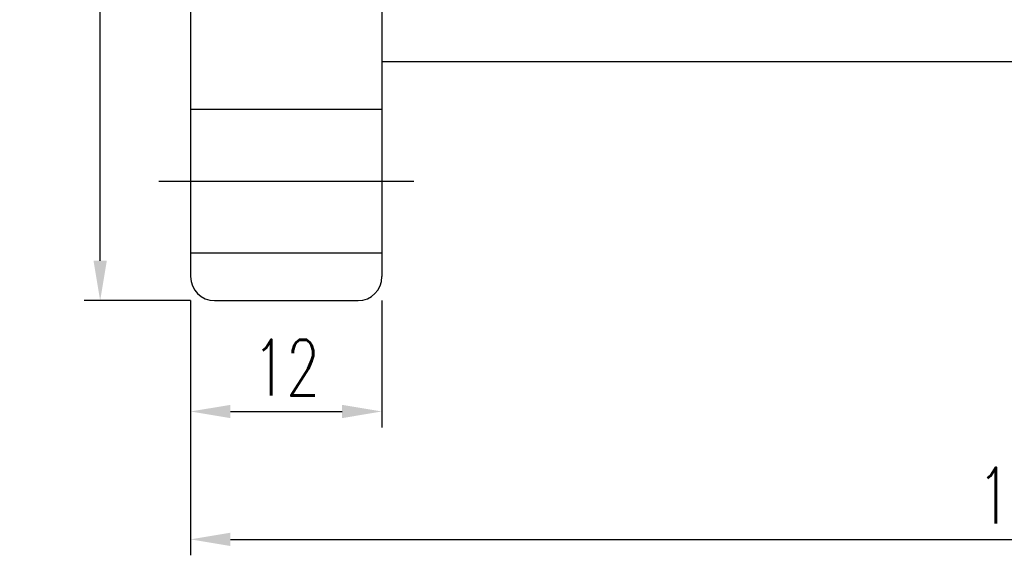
# Model space of a CAD drawing. Extents: x 23 to 255, y 52 to 193.
# Tile 2 of 52: x 136 to 198, y 52 to 86. Entities that reach past the tile are written whole.
import ezdxf

# ---------------------------------------------------------------- set-up
doc = ezdxf.new("R2010")
doc.units = 0
doc.header["$LTSCALE"] = 3
doc.header["$MEASUREMENT"] = 0
doc.layers.get('DEFPOINTS').update_dxf_attribs({"linetype": 'CONTINUOUS'})
doc.layers.add('DIM', color=4, linetype='CONTINUOUS')
doc.styles.add('DIM-7', font='SIMPLEX.shx', dxfattribs={"width": 0.7, "bigfont": 'chineset.shx'})
doc.dimstyles.new('CNS', dxfattribs={"dimtxt": 3.5, "dimasz": 2.5, "dimexe": 1, "dimexo": 1.5, "dimgap": 0.09, "dimtad": 0, "dimdsep": 46, "dimtxsty": 'DIM-7', "dimcen": 0.09, "dimclrd": 1, "dimclre": 1, "dimclrt": 4, "dimadec": 0, "dimazin": 0, "dimtfac": 1, "dimtix": 1, "dimtmove": 2, "dimatfit": 3, "dimfxl": 1, "dimtvp": 0.971429, "dimtolj": 1, "dimarcsym": 0})

# ---------------------------------------------------------------- blocks, each defined once
blk = doc.blocks.new('*D5')
at = {"layer": 'DEFPOINTS', "color": 0, "linetype": 'Continuous', "transparency": 16777216}
for p in [(141.331, 147.953), (148.502, 147.953), (148.502, 67.953)]:
    blk.add_point(p, dxfattribs=at)
at = {"layer": 'DIM', "color": 7, "linetype": 'Continuous', "lineweight": -2, "transparency": 16777216}
for p, q in [((147.002, 147.953), (140.331, 147.953)), ((141.331, 70.453), (141.331, 145.453)), ((147.002, 67.953), (140.331, 67.953))]:
    blk.add_line(p, q, dxfattribs=at)
at = {"layer": 'DIM', "color": 7, "linetype": 'Continuous', "transparency": 16777216}
for points in [[(140.915, 145.453), (141.748, 145.453), (141.331, 147.953)], [(140.915, 70.453), (141.748, 70.453), (141.331, 67.953)]]:
    blk.add_solid(points, dxfattribs=at)
at = {"layer": 'DIM', "color": 7, "linetype": 'Continuous', "transparency": 16777216, "insert": (138.581, 107.953), "char_height": 3.5, "attachment_point": 5, "rotation": 90, "style": 'DIM-7'}
blk.add_mtext('\\A1;%%C80', dxfattribs=at)
blk = doc.blocks.new('*D4')
at = {"layer": 'DEFPOINTS', "color": 0, "linetype": 'Continuous', "transparency": 16777216}
for p in [(252.002, 84.453), (147.002, 69.453), (252.002, 52.975)]:
    blk.add_point(p, dxfattribs=at)
at = {"layer": 'DIM', "color": 7, "linetype": 'Continuous', "lineweight": -2, "transparency": 16777216}
for p, q in [((252.002, 82.953), (252.002, 51.975)), ((147.002, 67.953), (147.002, 51.975)), ((149.502, 52.975), (249.502, 52.975))]:
    blk.add_line(p, q, dxfattribs=at)
at = {"layer": 'DIM', "color": 7, "linetype": 'Continuous', "transparency": 16777216}
for points in [[(149.502, 53.392), (149.502, 52.559), (147.002, 52.975)], [(249.502, 53.392), (249.502, 52.559), (252.002, 52.975)]]:
    blk.add_solid(points, dxfattribs=at)
at = {"layer": 'DIM', "color": 7, "linetype": 'Continuous', "transparency": 16777216, "insert": (199.502, 55.725), "char_height": 3.5, "attachment_point": 5, "style": 'DIM-7'}
blk.add_mtext('\\A1;105', dxfattribs=at)
blk = doc.blocks.new('*D3')
at = {"layer": 'DEFPOINTS', "color": 0, "linetype": 'Continuous', "transparency": 16777216}
for p in [(147.002, 69.453), (159.002, 69.453), (159.002, 60.997)]:
    blk.add_point(p, dxfattribs=at)
at = {"layer": 'DIM', "color": 7, "linetype": 'Continuous', "lineweight": -2, "transparency": 16777216}
for p, q in [((147.002, 67.953), (147.002, 59.997)), ((159.002, 67.953), (159.002, 59.997)), ((149.502, 60.997), (156.502, 60.997))]:
    blk.add_line(p, q, dxfattribs=at)
at = {"layer": 'DIM', "color": 7, "linetype": 'Continuous', "transparency": 16777216}
for points in [[(149.502, 61.413), (149.502, 60.58), (147.002, 60.997)], [(156.502, 61.413), (156.502, 60.58), (159.002, 60.997)]]:
    blk.add_solid(points, dxfattribs=at)
at = {"layer": 'DIM', "color": 7, "linetype": 'Continuous', "transparency": 16777216, "insert": (153.002, 63.747), "char_height": 3.5, "attachment_point": 5, "style": 'DIM-7'}
blk.add_mtext('\\A1;12', dxfattribs=at)

msp = doc.modelspace()

# ---------------------------------------------------------------- linework, layer by layer
at = {"layer": 'DIM', "color": 7, "linetype": 'Continuous'}
for p, q in [((147.002, 146.453), (147.002, 69.453)), ((159.002, 146.453), (159.002, 69.453)), ((159.002, 82.953), (250.502, 82.953)), ((147.002, 79.953), (159.002, 79.953)), ((145.002, 75.453), (161.002, 75.453)), ((147.002, 70.953), (159.002, 70.953)), ((148.502, 67.953), (157.502, 67.953))]:
    msp.add_line(p, q, dxfattribs=at)
for centre, start, end in [((148.502, 69.453), 180, 270), ((157.502, 69.453), 270, 0)]:
    msp.add_arc(centre, 1.5, start, end, dxfattribs=at)

# ---------------------------------------------------------------- dimensions: what is measured, and where the dimension line sits
dim = msp.add_linear_dim(base=(141.331, 147.953), p1=(148.502, 67.953), p2=(148.502, 147.953), angle=90, text='%%C<>', dimstyle='CNS', override={"dimgap": 1, "dimtad": 1, "dimclrd": 7, "dimclre": 7, "dimclrt": 7, "dimtp": -0.1, "dimtm": 0.2, "dimtfac": 0.6, "dimtmove": 0}, dxfattribs=at)
dim.commit()
dim.dimension.update_dxf_attribs({"geometry": '*D5', "text_midpoint": (138.581, 107.953)})
for base, p2, picture, middle in [((252.002, 52.975), (252.002, 84.453), '*D4', (199.502, 55.725)), ((159.002, 60.997), (159.002, 69.453), '*D3', (153.002, 63.747))]:
    dim = msp.add_linear_dim(base=base, p1=(147.002, 69.453), p2=p2, dimstyle='CNS', override={"dimgap": 1, "dimtad": 1, "dimclrd": 7, "dimclre": 7, "dimclrt": 7, "dimtp": -0.1, "dimtm": 0.2, "dimtfac": 0.6, "dimtmove": 0}, dxfattribs=at)
    dim.commit()
    dim.dimension.update_dxf_attribs({"geometry": picture, "text_midpoint": middle})

doc.saveas('drawing.dxf')
